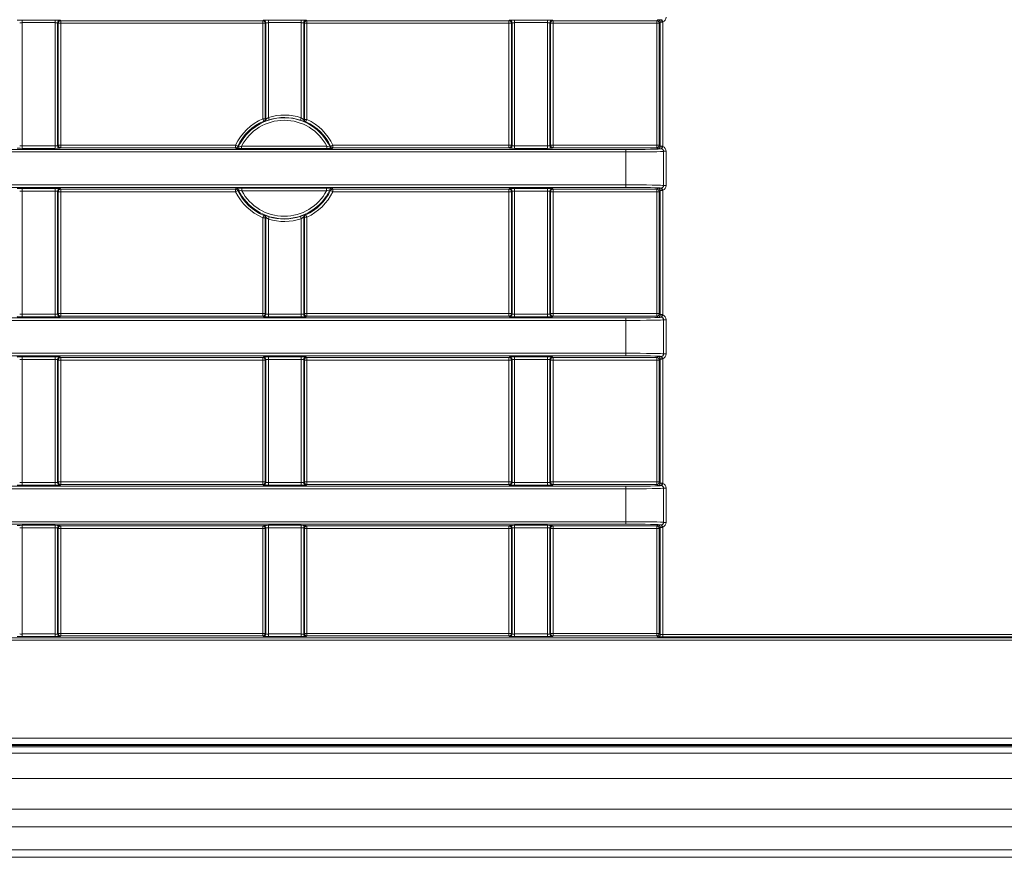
# Model space of a CAD drawing. Header units: millimetres. Extents: x 0 to 1118, y 0 to 864.
# Tile 48 of 235: x 582 to 601, y 163 to 179. Entities that reach past the tile are written whole.
import ezdxf

# ---------------------------------------------------------------- set-up
doc = ezdxf.new("R2010")
doc.units = ezdxf.units.MM

msp = doc.modelspace()

# ---------------------------------------------------------------- linework, layer by layer
at = {"color": 9, "linetype": 'Continuous', "lineweight": 0}
for p, q in [((581.684, 179.132), (582.335, 179.132)), ((581.684, 179.132), (581.684, 179.082)), ((582.335, 179.082), (581.684, 179.082)), ((581.684, 179.082), (581.684, 176.642)), ((582.335, 179.132), (582.335, 179.082)), ((582.335, 176.642), (582.335, 179.082)), ((582.385, 179.081), (582.385, 176.644)), ((582.397, 179.069), (582.385, 179.081)), ((582.397, 176.655), (582.397, 179.069)), ((582.397, 179.069), (582.447, 179.069)), ((582.435, 179.131), (582.447, 179.119)), ((582.447, 179.119), (586.447, 179.119)), ((582.447, 179.119), (582.447, 179.069)), ((586.447, 179.069), (582.447, 179.069)), ((582.447, 179.069), (582.447, 176.655)), ((586.447, 179.119), (586.459, 179.131)), ((586.447, 179.119), (586.447, 179.069)), ((586.447, 177.177), (586.447, 179.069)), ((586.447, 179.069), (586.497, 179.069)), ((586.509, 179.081), (586.497, 179.069)), ((586.497, 179.069), (586.497, 177.177)), ((586.559, 179.132), (587.21, 179.132)), ((586.559, 179.082), (586.559, 179.132)), ((587.21, 179.082), (586.559, 179.082)), ((586.559, 179.082), (586.559, 177.205)), ((587.21, 179.082), (587.21, 179.132)), ((587.21, 177.197), (587.21, 179.082)), ((587.272, 179.069), (587.26, 179.081)), ((587.272, 177.166), (587.272, 179.069)), ((587.272, 179.069), (587.322, 179.069)), ((587.31, 179.131), (587.322, 179.119)), ((587.322, 179.119), (591.322, 179.119)), ((587.322, 179.119), (587.322, 179.069)), ((587.322, 179.069), (587.322, 177.166)), ((591.322, 179.069), (587.322, 179.069)), ((591.322, 179.119), (591.334, 179.131)), ((591.322, 179.119), (591.322, 179.069)), ((591.322, 176.655), (591.322, 179.069)), ((591.322, 179.069), (591.372, 179.069)), ((591.384, 179.081), (591.372, 179.069)), ((591.372, 179.069), (591.372, 176.655)), ((591.384, 176.644), (591.384, 179.081)), ((591.434, 179.132), (592.085, 179.132)), ((591.434, 179.082), (591.434, 179.132)), ((592.085, 179.082), (591.434, 179.082)), ((591.434, 179.082), (591.434, 176.642)), ((592.085, 179.082), (592.085, 179.132)), ((592.085, 176.642), (592.085, 179.082)), ((592.135, 179.081), (592.135, 176.644)), ((592.147, 179.069), (592.135, 179.081)), ((592.147, 176.655), (592.147, 179.069)), ((592.147, 179.069), (592.197, 179.069)), ((592.185, 179.131), (592.197, 179.119)), ((592.197, 179.119), (594.251, 179.119)), ((592.197, 179.069), (592.197, 179.119)), ((592.197, 179.069), (592.197, 176.655)), ((594.251, 179.069), (592.197, 179.069)), ((594.251, 179.119), (594.271, 179.139)), ((594.251, 179.069), (594.251, 179.119)), ((594.301, 179.069), (594.251, 179.069)), ((594.251, 176.655), (594.251, 179.069)), ((594.321, 179.089), (594.301, 179.069)), ((594.301, 179.069), (594.301, 176.655)), ((594.321, 176.635), (594.321, 179.089)), ((594.354, 179.144), (594.371, 179.097)), ((594.371, 179.097), (594.371, 176.627)), ((586.447, 177.177), (586.497, 177.177)), ((586.447, 177.177), (586.467, 177.131)), ((586.497, 177.177), (586.509, 177.17)), ((586.574, 177.157), (586.559, 177.205)), ((587.194, 177.149), (587.21, 177.197)), ((587.26, 177.159), (587.272, 177.166)), ((587.272, 177.166), (587.322, 177.166)), ((587.301, 177.121), (587.322, 177.166)), ((548.759, 176.57), (593.635, 176.57)), ((593.635, 176.52), (548.759, 176.52)), ((581.684, 176.642), (582.335, 176.642)), ((581.684, 176.642), (581.684, 176.592)), ((582.335, 176.592), (581.684, 176.592)), ((582.335, 176.642), (582.335, 176.592)), ((582.385, 176.644), (582.397, 176.655)), ((582.397, 176.655), (582.447, 176.655)), ((582.447, 176.605), (582.435, 176.594)), ((582.447, 176.605), (582.447, 176.655)), ((582.447, 176.655), (585.907, 176.655)), ((585.907, 176.605), (582.447, 176.605)), ((585.907, 176.605), (585.907, 176.655)), ((585.907, 176.655), (585.952, 176.634)), ((585.918, 176.588), (585.907, 176.605)), ((586.029, 176.586), (586.029, 176.636)), ((586.029, 176.636), (587.715, 176.636)), ((587.715, 176.586), (586.029, 176.586)), ((587.715, 176.586), (587.715, 176.636)), ((587.792, 176.634), (587.837, 176.655)), ((587.837, 176.605), (587.826, 176.588)), ((587.837, 176.655), (587.837, 176.605)), ((587.837, 176.655), (591.322, 176.655)), ((591.322, 176.605), (587.837, 176.605)), ((591.322, 176.655), (591.372, 176.655)), ((591.322, 176.655), (591.322, 176.605)), ((591.334, 176.594), (591.322, 176.605)), ((591.372, 176.655), (591.384, 176.644)), ((591.434, 176.592), (591.434, 176.642)), ((591.434, 176.642), (592.085, 176.642)), ((592.085, 176.592), (591.434, 176.592)), ((592.085, 176.592), (592.085, 176.642)), ((592.135, 176.644), (592.147, 176.655)), ((592.147, 176.655), (592.197, 176.655)), ((592.197, 176.605), (592.185, 176.594)), ((592.197, 176.605), (592.197, 176.655)), ((592.197, 176.655), (594.251, 176.655)), ((594.251, 176.605), (592.197, 176.605)), ((593.635, 176.52), (593.635, 176.57)), ((593.635, 175.868), (593.635, 176.52)), ((594.251, 176.605), (594.251, 176.655)), ((594.251, 176.655), (594.301, 176.655)), ((594.271, 176.585), (594.251, 176.605)), ((594.301, 176.655), (594.321, 176.635)), ((594.335, 176.582), (594.337, 176.584)), ((594.354, 176.581), (594.371, 176.627)), ((594.387, 176.534), (594.385, 176.532)), ((594.385, 176.532), (594.385, 175.856)), ((594.387, 175.855), (594.387, 176.534)), ((594.387, 176.534), (594.437, 176.534)), ((594.437, 176.534), (594.437, 175.855)), ((548.759, 175.868), (593.635, 175.868)), ((593.635, 175.818), (548.759, 175.818)), ((581.684, 175.796), (582.335, 175.796)), ((581.684, 175.746), (581.684, 175.796)), ((582.335, 175.746), (581.684, 175.746)), ((581.684, 175.746), (581.684, 173.306)), ((582.335, 175.746), (582.335, 175.796)), ((582.335, 173.306), (582.335, 175.746)), ((582.385, 175.744), (582.385, 173.308)), ((582.397, 175.733), (582.385, 175.744)), ((582.397, 173.319), (582.397, 175.733)), ((582.397, 175.733), (582.447, 175.733)), ((582.435, 175.794), (582.447, 175.783)), ((582.447, 175.783), (585.91, 175.783)), ((582.447, 175.733), (582.447, 175.783)), ((585.91, 175.733), (582.447, 175.733)), ((582.447, 175.733), (582.447, 173.319)), ((585.91, 175.783), (585.921, 175.801)), ((585.91, 175.733), (585.91, 175.783)), ((585.955, 175.755), (585.91, 175.733)), ((586.032, 175.802), (587.713, 175.802)), ((586.032, 175.802), (586.032, 175.752)), ((587.713, 175.752), (586.032, 175.752)), ((587.713, 175.802), (587.713, 175.752)), ((587.834, 175.733), (587.789, 175.755)), ((587.823, 175.801), (587.834, 175.783)), ((587.834, 175.783), (591.322, 175.783)), ((587.834, 175.783), (587.834, 175.733)), ((591.322, 175.733), (587.834, 175.733)), ((591.322, 175.783), (591.334, 175.794)), ((591.322, 175.783), (591.322, 175.733)), ((591.322, 173.319), (591.322, 175.733)), ((591.322, 175.733), (591.372, 175.733)), ((591.384, 175.744), (591.372, 175.733)), ((591.372, 175.733), (591.372, 173.319)), ((591.384, 173.308), (591.384, 175.744)), ((591.434, 175.796), (592.085, 175.796)), ((591.434, 175.746), (591.434, 175.796)), ((592.085, 175.746), (591.434, 175.746)), ((591.434, 175.746), (591.434, 173.306)), ((592.085, 175.746), (592.085, 175.796)), ((592.085, 173.306), (592.085, 175.746)), ((592.135, 175.744), (592.135, 173.308)), ((592.147, 175.733), (592.135, 175.744)), ((592.147, 173.319), (592.147, 175.733)), ((592.147, 175.733), (592.197, 175.733)), ((592.185, 175.794), (592.197, 175.783)), ((592.197, 175.783), (594.251, 175.783)), ((592.197, 175.733), (592.197, 175.783)), ((592.197, 175.733), (592.197, 173.319)), ((594.251, 175.733), (592.197, 175.733)), ((593.635, 175.818), (593.635, 175.868)), ((594.251, 175.783), (594.271, 175.803)), ((594.251, 175.733), (594.251, 175.783)), ((594.301, 175.733), (594.251, 175.733)), ((594.251, 173.319), (594.251, 175.733)), ((594.321, 175.753), (594.301, 175.733)), ((594.301, 175.733), (594.301, 173.319)), ((594.321, 173.299), (594.321, 175.753)), ((594.337, 175.805), (594.335, 175.806)), ((594.354, 175.808), (594.371, 175.761)), ((594.371, 175.761), (594.371, 173.291)), ((594.385, 175.856), (594.387, 175.855)), ((594.387, 175.855), (594.437, 175.855)), ((586.447, 175.217), (586.467, 175.263)), ((586.447, 173.319), (586.447, 175.217)), ((586.497, 175.217), (586.447, 175.217)), ((586.509, 175.224), (586.497, 175.217)), ((586.497, 175.217), (586.497, 173.319)), ((586.559, 175.189), (586.574, 175.237)), ((586.559, 175.189), (586.559, 173.306)), ((587.21, 175.198), (587.194, 175.245)), ((587.21, 173.306), (587.21, 175.198)), ((587.272, 175.228), (587.26, 175.235)), ((587.272, 173.319), (587.272, 175.228)), ((587.272, 175.228), (587.322, 175.228)), ((587.301, 175.273), (587.322, 175.228)), ((587.322, 175.228), (587.322, 173.319)), ((554.483, 173.234), (593.635, 173.234)), ((593.635, 173.184), (554.483, 173.184)), ((581.684, 173.256), (581.684, 173.306)), ((581.684, 173.306), (582.335, 173.306)), ((582.335, 173.256), (581.684, 173.256)), ((582.335, 173.256), (582.335, 173.306)), ((582.385, 173.308), (582.397, 173.319)), ((582.447, 173.319), (582.397, 173.319)), ((582.447, 173.269), (582.435, 173.258)), ((582.447, 173.269), (582.447, 173.319)), ((582.447, 173.319), (586.447, 173.319)), ((586.447, 173.269), (582.447, 173.269)), ((586.447, 173.269), (586.447, 173.319)), ((586.497, 173.319), (586.447, 173.319)), ((586.459, 173.258), (586.447, 173.269)), ((586.497, 173.319), (586.509, 173.308)), ((586.559, 173.256), (586.559, 173.306)), ((586.559, 173.306), (587.21, 173.306)), ((587.21, 173.256), (586.559, 173.256)), ((587.21, 173.256), (587.21, 173.306)), ((587.26, 173.308), (587.272, 173.319)), ((587.272, 173.319), (587.322, 173.319)), ((587.322, 173.269), (587.31, 173.258)), ((587.322, 173.319), (591.322, 173.319)), ((587.322, 173.319), (587.322, 173.269)), ((591.322, 173.269), (587.322, 173.269)), ((591.322, 173.319), (591.372, 173.319)), ((591.322, 173.319), (591.322, 173.269)), ((591.334, 173.258), (591.322, 173.269)), ((591.372, 173.319), (591.384, 173.308)), ((591.434, 173.256), (591.434, 173.306)), ((591.434, 173.306), (592.085, 173.306)), ((592.085, 173.256), (591.434, 173.256)), ((592.085, 173.256), (592.085, 173.306)), ((592.135, 173.308), (592.147, 173.319)), ((592.147, 173.319), (592.197, 173.319)), ((592.197, 173.269), (592.185, 173.258)), ((592.197, 173.269), (592.197, 173.319)), ((592.197, 173.319), (594.251, 173.319)), ((594.251, 173.269), (592.197, 173.269)), ((593.635, 173.184), (593.635, 173.234)), ((593.635, 172.532), (593.635, 173.184)), ((594.251, 173.319), (594.301, 173.319)), ((594.251, 173.269), (594.251, 173.319)), ((594.271, 173.249), (594.251, 173.269)), ((594.301, 173.319), (594.321, 173.299)), ((594.335, 173.246), (594.337, 173.248)), ((594.354, 173.244), (594.371, 173.291)), ((594.387, 173.198), (594.385, 173.196)), ((594.385, 173.196), (594.385, 172.52)), ((594.387, 172.519), (594.387, 173.198)), ((594.387, 173.198), (594.437, 173.198)), ((594.437, 173.198), (594.437, 172.519)), ((554.483, 172.532), (593.635, 172.532)), ((593.635, 172.482), (554.483, 172.482)), ((581.684, 172.46), (582.335, 172.46)), ((581.684, 172.41), (581.684, 172.46)), ((582.335, 172.41), (581.684, 172.41)), ((581.684, 172.41), (581.684, 169.97)), ((582.335, 172.41), (582.335, 172.46)), ((582.335, 169.97), (582.335, 172.41)), ((582.385, 172.408), (582.385, 169.972)), ((582.397, 172.397), (582.385, 172.408)), ((582.397, 169.983), (582.397, 172.397)), ((582.447, 172.397), (582.397, 172.397)), ((582.435, 172.458), (582.447, 172.447)), ((582.447, 172.447), (586.447, 172.447)), ((582.447, 172.397), (582.447, 172.447)), ((586.447, 172.397), (582.447, 172.397)), ((582.447, 172.397), (582.447, 169.983)), ((586.447, 172.447), (586.459, 172.458)), ((586.447, 172.397), (586.447, 172.447)), ((586.497, 172.397), (586.447, 172.397)), ((586.447, 169.983), (586.447, 172.397)), ((586.509, 172.408), (586.497, 172.397)), ((586.497, 172.397), (586.497, 169.983)), ((586.509, 169.972), (586.509, 172.408)), ((586.559, 172.46), (587.21, 172.46)), ((586.559, 172.41), (586.559, 172.46)), ((587.21, 172.41), (586.559, 172.41)), ((586.559, 172.41), (586.559, 169.97)), ((587.21, 172.41), (587.21, 172.46)), ((587.21, 169.97), (587.21, 172.41)), ((587.26, 172.408), (587.26, 169.972)), ((587.272, 172.397), (587.26, 172.408)), ((587.272, 169.983), (587.272, 172.397)), ((587.322, 172.397), (587.272, 172.397)), ((587.31, 172.458), (587.322, 172.447)), ((587.322, 172.447), (591.322, 172.447)), ((587.322, 172.447), (587.322, 172.397)), ((591.322, 172.397), (587.322, 172.397)), ((587.322, 172.397), (587.322, 169.983)), ((591.322, 172.447), (591.334, 172.458)), ((591.322, 172.447), (591.322, 172.397)), ((591.322, 169.983), (591.322, 172.397)), ((591.372, 172.397), (591.322, 172.397)), ((591.384, 172.408), (591.372, 172.397)), ((591.372, 172.397), (591.372, 169.983)), ((591.384, 169.972), (591.384, 172.408)), ((591.434, 172.46), (592.085, 172.46)), ((591.434, 172.46), (591.434, 172.41)), ((592.085, 172.41), (591.434, 172.41)), ((591.434, 172.41), (591.434, 169.97)), ((592.085, 172.46), (592.085, 172.41)), ((592.085, 169.97), (592.085, 172.41)), ((592.135, 172.408), (592.135, 169.972)), ((592.147, 172.397), (592.135, 172.408)), ((592.147, 169.983), (592.147, 172.397)), ((592.197, 172.397), (592.147, 172.397)), ((592.185, 172.458), (592.197, 172.447)), ((592.197, 172.447), (594.251, 172.447)), ((592.197, 172.397), (592.197, 172.447)), ((594.251, 172.397), (592.197, 172.397)), ((592.197, 172.397), (592.197, 169.983)), ((593.635, 172.482), (593.635, 172.532)), ((594.251, 172.447), (594.271, 172.467)), ((594.251, 172.397), (594.251, 172.447)), ((594.301, 172.397), (594.251, 172.397)), ((594.251, 169.983), (594.251, 172.397)), ((594.321, 172.417), (594.301, 172.397)), ((594.301, 172.397), (594.301, 169.983)), ((594.321, 169.963), (594.321, 172.417)), ((594.337, 172.469), (594.335, 172.47)), ((594.354, 172.472), (594.371, 172.425)), ((594.371, 172.425), (594.371, 169.955)), ((594.385, 172.52), (594.387, 172.519)), ((594.387, 172.519), (594.437, 172.519)), ((554.876, 169.898), (593.635, 169.898)), ((593.635, 169.848), (554.876, 169.848)), ((581.684, 169.92), (581.684, 169.97)), ((581.684, 169.97), (582.335, 169.97)), ((582.335, 169.92), (581.684, 169.92)), ((582.335, 169.92), (582.335, 169.97)), ((582.385, 169.972), (582.397, 169.983)), ((582.447, 169.983), (582.397, 169.983)), ((582.447, 169.933), (582.435, 169.922)), ((582.447, 169.933), (582.447, 169.983)), ((582.447, 169.983), (586.447, 169.983)), ((586.447, 169.933), (582.447, 169.933)), ((586.447, 169.933), (586.447, 169.983)), ((586.497, 169.983), (586.447, 169.983)), ((586.459, 169.922), (586.447, 169.933)), ((586.497, 169.983), (586.509, 169.972)), ((586.559, 169.92), (586.559, 169.97)), ((586.559, 169.97), (587.21, 169.97)), ((587.21, 169.92), (586.559, 169.92)), ((587.21, 169.92), (587.21, 169.97)), ((587.26, 169.972), (587.272, 169.983)), ((587.322, 169.983), (587.272, 169.983)), ((587.322, 169.933), (587.31, 169.922)), ((587.322, 169.983), (591.322, 169.983)), ((587.322, 169.983), (587.322, 169.933)), ((591.322, 169.933), (587.322, 169.933)), ((591.372, 169.983), (591.322, 169.983)), ((591.322, 169.983), (591.322, 169.933)), ((591.334, 169.922), (591.322, 169.933)), ((591.372, 169.983), (591.384, 169.972)), ((591.434, 169.97), (592.085, 169.97)), ((591.434, 169.97), (591.434, 169.92)), ((592.085, 169.92), (591.434, 169.92)), ((592.085, 169.97), (592.085, 169.92)), ((592.135, 169.972), (592.147, 169.983)), ((592.197, 169.983), (592.147, 169.983)), ((592.197, 169.933), (592.185, 169.922)), ((592.197, 169.933), (592.197, 169.983)), ((592.197, 169.983), (594.251, 169.983)), ((594.251, 169.933), (592.197, 169.933)), ((593.635, 169.848), (593.635, 169.898)), ((593.635, 169.196), (593.635, 169.848)), ((594.251, 169.933), (594.251, 169.983)), ((594.251, 169.983), (594.301, 169.983)), ((594.271, 169.913), (594.251, 169.933)), ((594.301, 169.983), (594.321, 169.963)), ((594.335, 169.91), (594.337, 169.912)), ((594.354, 169.908), (594.371, 169.955)), ((594.387, 169.861), (594.385, 169.86)), ((594.385, 169.86), (594.385, 169.184)), ((594.387, 169.183), (594.387, 169.861)), ((594.387, 169.861), (594.437, 169.861)), ((594.437, 169.861), (594.437, 169.183)), ((554.876, 169.196), (593.635, 169.196)), ((593.635, 169.146), (554.876, 169.146)), ((581.684, 169.124), (582.335, 169.124)), ((581.684, 169.074), (581.684, 169.124)), ((582.335, 169.074), (581.684, 169.074)), ((581.684, 169.074), (581.684, 166.971)), ((582.335, 169.074), (582.335, 169.124)), ((582.335, 166.971), (582.335, 169.074)), ((582.385, 169.072), (582.385, 166.972)), ((582.397, 169.061), (582.385, 169.072)), ((582.435, 169.122), (582.447, 169.111)), ((582.447, 169.111), (586.447, 169.111)), ((582.447, 169.061), (582.447, 169.111)), ((586.447, 169.111), (586.459, 169.122)), ((586.447, 169.061), (586.447, 169.111)), ((586.509, 169.072), (586.497, 169.061)), ((586.509, 166.972), (586.509, 169.072)), ((586.559, 169.124), (587.21, 169.124)), ((586.559, 169.074), (586.559, 169.124)), ((587.21, 169.074), (586.559, 169.074)), ((586.559, 169.074), (586.559, 166.971)), ((587.21, 169.074), (587.21, 169.124)), ((587.21, 166.971), (587.21, 169.074)), ((587.26, 169.072), (587.26, 166.972)), ((587.272, 169.061), (587.26, 169.072)), ((587.31, 169.122), (587.322, 169.111)), ((587.322, 169.111), (591.322, 169.111)), ((587.322, 169.111), (587.322, 169.061)), ((591.322, 169.111), (591.334, 169.122)), ((591.322, 169.111), (591.322, 169.061)), ((591.384, 169.072), (591.372, 169.061)), ((591.384, 166.972), (591.384, 169.072)), ((591.434, 169.124), (592.085, 169.124)), ((591.434, 169.124), (591.434, 169.074)), ((592.085, 169.074), (591.434, 169.074)), ((591.434, 169.074), (591.434, 166.971)), ((592.085, 169.124), (592.085, 169.074)), ((592.085, 166.971), (592.085, 169.074)), ((592.135, 169.072), (592.135, 166.972)), ((592.147, 169.061), (592.135, 169.072)), ((592.185, 169.122), (592.197, 169.111)), ((592.197, 169.111), (594.251, 169.111)), ((592.197, 169.061), (592.197, 169.111)), ((593.635, 169.146), (593.635, 169.196)), ((594.251, 169.111), (594.271, 169.131)), ((594.251, 169.061), (594.251, 169.111)), ((594.321, 169.081), (594.301, 169.061)), ((594.321, 166.964), (594.321, 169.081)), ((594.337, 169.133), (594.335, 169.134)), ((594.354, 169.136), (594.371, 169.089)), ((594.371, 169.089), (594.371, 166.962)), ((594.385, 169.184), (594.387, 169.183)), ((594.387, 169.183), (594.437, 169.183)), ((582.397, 166.984), (582.397, 169.061)), ((582.447, 169.061), (582.397, 169.061)), ((586.447, 169.061), (582.447, 169.061)), ((582.447, 169.061), (582.447, 166.984)), ((586.497, 169.061), (586.447, 169.061)), ((586.447, 166.984), (586.447, 169.061)), ((586.497, 169.061), (586.497, 166.984)), ((587.272, 166.984), (587.272, 169.061)), ((587.322, 169.061), (587.272, 169.061)), ((591.322, 169.061), (587.322, 169.061)), ((587.322, 169.061), (587.322, 166.984)), ((591.322, 166.984), (591.322, 169.061)), ((591.372, 169.061), (591.322, 169.061)), ((591.372, 169.061), (591.372, 166.984)), ((592.147, 166.984), (592.147, 169.061)), ((592.197, 169.061), (592.147, 169.061)), ((594.251, 169.061), (592.197, 169.061)), ((592.197, 169.061), (592.197, 166.984)), ((594.301, 169.061), (594.251, 169.061)), ((594.251, 166.984), (594.251, 169.061)), ((594.301, 169.061), (594.301, 166.984)), ((581.684, 166.921), (581.684, 166.971)), ((581.684, 166.971), (582.335, 166.971)), ((582.335, 166.921), (581.684, 166.921)), ((582.335, 166.921), (582.335, 166.971)), ((582.385, 166.972), (582.397, 166.984)), ((582.447, 166.984), (582.397, 166.984)), ((582.447, 166.934), (582.435, 166.922)), ((582.447, 166.934), (582.447, 166.984)), ((582.447, 166.984), (586.447, 166.984)), ((586.447, 166.934), (582.447, 166.934)), ((586.447, 166.934), (586.447, 166.984)), ((586.497, 166.984), (586.447, 166.984)), ((586.459, 166.922), (586.447, 166.934)), ((586.497, 166.984), (586.509, 166.972)), ((586.559, 166.921), (586.559, 166.971)), ((586.559, 166.971), (587.21, 166.971)), ((587.21, 166.921), (586.559, 166.921)), ((587.21, 166.921), (587.21, 166.971)), ((587.26, 166.972), (587.272, 166.984)), ((587.322, 166.984), (587.272, 166.984)), ((587.322, 166.934), (587.31, 166.922)), ((587.322, 166.984), (591.322, 166.984)), ((587.322, 166.984), (587.322, 166.934)), ((591.322, 166.934), (587.322, 166.934)), ((591.322, 166.984), (591.322, 166.934)), ((591.372, 166.984), (591.322, 166.984)), ((591.334, 166.922), (591.322, 166.934)), ((591.372, 166.984), (591.384, 166.972)), ((591.434, 166.971), (591.434, 166.921)), ((591.434, 166.971), (592.085, 166.971)), ((592.085, 166.921), (591.434, 166.921)), ((592.085, 166.971), (592.085, 166.921)), ((592.135, 166.972), (592.147, 166.984)), ((592.197, 166.984), (592.147, 166.984)), ((592.197, 166.934), (592.185, 166.922)), ((592.197, 166.934), (592.197, 166.984)), ((592.197, 166.984), (594.251, 166.984)), ((594.251, 166.934), (592.197, 166.934)), ((594.251, 166.934), (594.251, 166.984)), ((594.251, 166.984), (594.301, 166.984)), ((594.271, 166.914), (594.251, 166.934)), ((594.301, 166.984), (594.321, 166.964)), ((594.371, 166.962), (649.898, 166.962)), ((594.371, 166.962), (594.371, 166.912)), ((553.132, 166.898), (684.012, 166.898)), ((684.012, 166.848), (553.132, 166.848)), ((649.898, 166.912), (594.371, 166.912)), ((550.584, 164.907), (686.56, 164.907)), ((686.56, 164.782), (550.584, 164.782)), ((551.36, 164.735), (685.785, 164.735)), ((551.36, 164.11), (685.785, 164.11)), ((551.36, 163.504), (685.785, 163.504)), ((551.36, 163.151), (685.785, 163.151)), ((551.36, 162.693), (685.785, 162.693))]:
    msp.add_line(p, q, dxfattribs=at)
at = {"color": 7, "linetype": 'Continuous', "lineweight": 15}
for p, q in [((586.509, 177.17), (586.509, 179.081)), ((587.26, 179.081), (587.26, 177.159)), ((586.509, 173.308), (586.509, 175.224)), ((587.26, 175.235), (587.26, 173.308)), ((686.567, 164.765), (550.577, 164.765)), ((551.36, 164.61), (685.785, 164.61)), ((551.36, 162.547), (685.785, 162.547))]:
    msp.add_line(p, q, dxfattribs=at)
at = {"color": 9, "linetype": 'Continuous', "lineweight": 0, "flags": 128}
for points in [[(594.337, 179.141), (594.34, 179.14), (594.343, 179.137), (594.346, 179.132), (594.349, 179.126), (594.351, 179.118), (594.353, 179.11), (594.354, 179.101), (594.354, 179.091)], [(594.337, 176.584), (594.34, 176.585), (594.343, 176.588), (594.346, 176.592), (594.349, 176.599), (594.351, 176.606), (594.353, 176.615), (594.354, 176.624), (594.354, 176.634)], [(594.337, 175.805), (594.34, 175.804), (594.343, 175.801), (594.346, 175.796), (594.349, 175.79), (594.351, 175.782), (594.353, 175.774), (594.354, 175.764), (594.354, 175.755)], [(594.337, 173.248), (594.34, 173.249), (594.343, 173.252), (594.346, 173.256), (594.349, 173.263), (594.351, 173.27), (594.353, 173.279), (594.354, 173.288), (594.354, 173.298)], [(594.337, 172.469), (594.34, 172.468), (594.343, 172.465), (594.346, 172.46), (594.349, 172.454), (594.351, 172.446), (594.353, 172.438), (594.354, 172.428), (594.354, 172.419)], [(594.337, 169.912), (594.34, 169.913), (594.343, 169.916), (594.346, 169.92), (594.349, 169.926), (594.351, 169.934), (594.353, 169.943), (594.354, 169.952), (594.354, 169.962)], [(594.337, 169.133), (594.34, 169.131), (594.343, 169.128), (594.346, 169.124), (594.349, 169.118), (594.351, 169.11), (594.353, 169.101), (594.354, 169.092), (594.354, 169.083)]]:
    msp.add_lwpolyline(points, dxfattribs=at)
at = {"color": 9, "linetype": 'Continuous', "lineweight": 0}
for centre, radius, start, end in [((582.435, 179.081), 0.05, 90.0204, 179.9796), ((582.447, 179.069), 0.05, 90.0204, 179.9796), ((586.447, 179.069), 0.05, 0.0204, 89.9796), ((586.459, 179.081), 0.05, 0.0204, 89.9796), ((587.31, 179.081), 0.05, 90.0204, 179.9796), ((587.322, 179.069), 0.05, 90.0204, 179.9796), ((591.322, 179.069), 0.05, 0.0204, 89.9796), ((591.334, 179.081), 0.05, 0.0204, 89.9796), ((592.185, 179.081), 0.05, 90.0204, 179.9796), ((592.197, 179.069), 0.05, 90.0204, 179.9796), ((594.251, 179.069), 0.05, 0.0204, 89.9796), ((594.271, 179.089), 0.05, 0.0204, 89.9796), ((586.872, 176.197), 1.068, 113.4257, 154.588), ((586.872, 176.197), 1.001, 24.811, 155.189), ((586.872, 176.197), 0.951, 27.5128, 152.4872), ((586.447, 177.177), 0.05, 293.438, 359.9876), ((584.482, 174.247), 3.502, 55.2459, 55.4657), ((586.872, 176.197), 1.055, 71.2977, 107.2751), ((587.31, 177.159), 0.05, 180.0121, 245.4857), ((587.322, 177.166), 0.05, 180.012, 245.0928), ((589.286, 174.154), 3.57, 123.7847, 123.9986), ((586.872, 176.197), 1.068, 25.412, 65.1048), ((582.435, 176.644), 0.05, 180.0204, 269.9796), ((582.447, 176.656), 0.05, 180.0204, 269.9796), ((585.907, 176.656), 0.05, 270.0119, 334.5761), ((588.938, 178.612), 3.581, 213.5206, 213.8477), ((584.817, 178.605), 3.569, 326.1517, 326.4799), ((587.826, 176.638), 0.05, 204.823, 269.988), ((587.837, 176.656), 0.05, 205.4239, 269.9881), ((591.322, 176.656), 0.05, 270.0204, 359.9796), ((591.334, 176.644), 0.05, 270.0204, 359.9796), ((592.185, 176.644), 0.05, 180.0204, 269.9796), ((592.197, 176.656), 0.05, 180.0204, 269.9796), ((594.251, 176.656), 0.05, 270.0204, 359.9796), ((594.271, 176.635), 0.05, 270.0204, 359.9796), ((594.335, 176.532), 0.05, 0.0204, 89.9796), ((582.435, 175.744), 0.05, 90.0204, 179.9796), ((582.447, 175.733), 0.05, 90.0204, 179.9796), ((585.91, 175.733), 0.05, 25.7541, 89.9882), ((586.872, 176.197), 1.068, 205.7423, 246.5743), ((585.921, 175.751), 0.05, 25.1571, 89.9881), ((588.948, 173.784), 3.584, 146.3223, 146.6486), ((586.872, 176.197), 1.001, 205.1451, 334.8549), ((586.872, 176.197), 0.951, 207.8909, 332.1091), ((586.872, 176.197), 1.068, 294.8952, 334.2577), ((584.785, 173.778), 3.596, 33.3519, 33.6771), ((587.834, 175.733), 0.05, 90.0118, 154.2459), ((591.322, 175.733), 0.05, 0.0204, 89.9796), ((591.334, 175.744), 0.05, 0.0204, 89.9796), ((592.185, 175.744), 0.05, 90.0204, 179.9796), ((592.197, 175.733), 0.05, 90.0204, 179.9796), ((594.251, 175.733), 0.05, 0.0204, 89.9796), ((594.271, 175.753), 0.05, 0.0204, 89.9796), ((594.335, 175.856), 0.05, 270.0204, 359.9796), ((584.481, 178.148), 3.503, 304.5344, 304.7541), ((586.447, 175.217), 0.05, 0.0124, 66.562), ((586.459, 175.224), 0.05, 0.0125, 66.9661), ((586.872, 176.197), 1.055, 252.7249, 288.7023), ((587.31, 175.235), 0.05, 114.5143, 179.9879), ((587.322, 175.228), 0.05, 114.9072, 179.988), ((589.284, 178.238), 3.567, 236.0013, 236.2154), ((582.435, 173.308), 0.05, 180.0204, 269.9796), ((582.447, 173.319), 0.05, 180.0204, 269.9796), ((586.447, 173.319), 0.05, 270.0204, 359.9796), ((586.459, 173.308), 0.05, 270.0204, 359.9796), ((587.31, 173.308), 0.05, 180.0204, 269.9796), ((587.322, 173.319), 0.05, 180.0204, 269.9796), ((591.322, 173.319), 0.05, 270.0204, 359.9796), ((591.334, 173.308), 0.05, 270.0204, 359.9796), ((592.185, 173.308), 0.05, 180.0204, 269.9796), ((592.197, 173.319), 0.05, 180.0204, 269.9796), ((594.251, 173.319), 0.05, 270.0204, 359.9796), ((594.271, 173.299), 0.05, 270.0204, 359.9796), ((594.335, 173.196), 0.05, 0.0204, 89.9796), ((582.435, 172.408), 0.05, 90.0204, 179.9796), ((582.447, 172.397), 0.05, 90.0204, 179.9796), ((586.447, 172.397), 0.05, 0.0204, 89.9796), ((586.459, 172.408), 0.05, 0.0204, 89.9796), ((587.31, 172.408), 0.05, 90.0204, 179.9796), ((587.322, 172.397), 0.05, 90.0204, 179.9796), ((591.322, 172.397), 0.05, 0.0204, 89.9796), ((591.334, 172.408), 0.05, 0.0204, 89.9796), ((592.185, 172.408), 0.05, 90.0204, 179.9796), ((592.197, 172.397), 0.05, 90.0204, 179.9796), ((594.251, 172.397), 0.05, 0.0204, 89.9796), ((594.271, 172.417), 0.05, 0.0204, 89.9796), ((594.335, 172.52), 0.05, 270.0204, 359.9796), ((582.435, 169.972), 0.05, 180.0204, 269.9796), ((582.447, 169.983), 0.05, 180.0204, 269.9796), ((586.447, 169.983), 0.05, 270.0204, 359.9796), ((586.459, 169.972), 0.05, 270.0204, 359.9796), ((587.31, 169.972), 0.05, 180.0204, 269.9796), ((587.322, 169.983), 0.05, 180.0204, 269.9796), ((591.322, 169.983), 0.05, 270.0204, 359.9796), ((591.334, 169.972), 0.05, 270.0204, 359.9796), ((592.185, 169.972), 0.05, 180.0204, 269.9796), ((592.197, 169.983), 0.05, 180.0204, 269.9796), ((594.251, 169.983), 0.05, 270.0204, 359.9796), ((594.271, 169.963), 0.05, 270.0204, 359.9796), ((594.335, 169.86), 0.05, 0.0204, 89.9796), ((582.435, 169.072), 0.05, 90.0204, 179.9796), ((582.447, 169.061), 0.05, 90.0204, 179.9796), ((586.447, 169.061), 0.05, 0.0204, 89.9796), ((586.459, 169.072), 0.05, 0.0204, 89.9796), ((587.31, 169.072), 0.05, 90.0204, 179.9796), ((587.322, 169.061), 0.05, 90.0204, 179.9796), ((591.322, 169.061), 0.05, 0.0204, 89.9796), ((591.334, 169.072), 0.05, 0.0204, 89.9796), ((592.185, 169.072), 0.05, 90.0204, 179.9796), ((592.197, 169.061), 0.05, 90.0204, 179.9796), ((594.251, 169.061), 0.05, 0.0204, 89.9796), ((594.271, 169.081), 0.05, 0.0204, 89.9796), ((594.335, 169.184), 0.05, 270.0204, 359.9796), ((582.435, 166.972), 0.05, 180.0204, 269.9796), ((582.447, 166.984), 0.05, 180.0204, 269.9796), ((586.447, 166.984), 0.05, 270.0204, 359.9796), ((586.459, 166.972), 0.05, 270.0204, 359.9796), ((587.31, 166.972), 0.05, 180.0204, 269.9796), ((587.322, 166.984), 0.05, 180.0204, 269.9796), ((591.322, 166.984), 0.05, 270.0204, 359.9796), ((591.334, 166.972), 0.05, 270.0204, 359.9796), ((592.185, 166.972), 0.05, 180.0204, 269.9796), ((592.197, 166.984), 0.05, 180.0204, 269.9796), ((594.251, 166.984), 0.05, 270.0204, 359.9796), ((594.271, 166.964), 0.05, 270.0204, 359.9796)]:
    msp.add_arc(centre, radius, start, end, dxfattribs=at)
at = {"color": 7, "linetype": 'Continuous', "lineweight": 15}
for centre, radius, start, end in [((586.872, 176.197), 1.018, 113.4257, 154.588), ((586.459, 177.17), 0.05, 293.0339, 359.9875), ((586.872, 176.197), 1.005, 71.2977, 107.2751), ((586.872, 176.197), 1.018, 25.412, 65.1048), ((585.918, 176.638), 0.05, 270.012, 335.177), ((586.872, 176.197), 1.018, 205.7423, 246.5743), ((586.872, 176.197), 1.018, 294.8952, 334.2577), ((587.823, 175.751), 0.05, 90.0119, 154.8429), ((586.872, 176.197), 1.005, 252.7249, 288.7023)]:
    msp.add_arc(centre, radius, start, end, dxfattribs=at)
at = {"color": 9, "linetype": 'Continuous', "lineweight": 0}
for centre, major_axis, ratio, start_param, end_param in [((581.684, 179.13), (0.1, 0), 0.017455, 1.570796, 3.124139), ((581.684, 179.08), (0.05, 0), 0.03491, 1.570796, 3.124139), ((582.335, 179.13), (0.1, 0), 0.017455, 0.017453, 1.570796), ((582.335, 179.08), (0.05, 0), 0.03491, 0.017453, 1.570796), ((586.559, 179.13), (0.1, 0), 0.017455, 1.570796, 3.124139), ((586.559, 179.08), (0.05, 0), 0.03491, 1.570796, 3.124139), ((587.21, 179.13), (0.1, 0), 0.017455, 0.017453, 1.570796), ((587.21, 179.08), (0.05, 0), 0.03491, 0.017453, 1.570796), ((591.434, 179.13), (0.1, 0), 0.017455, 1.570796, 3.124139), ((591.434, 179.08), (0.05, 0), 0.03491, 1.570796, 3.124139), ((592.085, 179.13), (0.1, 0), 0.017455, 0.017453, 1.570796), ((592.085, 179.08), (0.05, 0), 0.03491, 0.017453, 1.570796), ((594.371, 179.139), (0.1, 0), 0.017455, 1.924141, 3.124139), ((594.371, 179.089), (0.05, 0), 0.03491, 1.924141, 3.124139), ((594.336, 179.191), (-0.0707, 0.0707), 0.999695, 2.710805, 3.926839), ((581.684, 176.594), (0.1, 0), 0.017455, 3.159046, 4.712389), ((581.684, 176.644), (0.05, 0), 0.03491, 3.159046, 4.712389), ((582.335, 176.644), (0.05, 0), 0.03491, 4.712389, 6.265732), ((582.335, 176.594), (0.1, 0), 0.017455, 4.712389, 6.265732), ((591.434, 176.594), (0.1, 0), 0.017455, 3.159046, 4.712389), ((591.434, 176.644), (0.05, 0), 0.03491, 3.159046, 4.712389), ((592.085, 176.644), (0.05, 0), 0.03491, 4.712389, 6.265732), ((592.085, 176.594), (0.1, 0), 0.017455, 4.712389, 6.265732), ((593.635, 176.582), (0.7, 0), 0.017455, 4.712389, 6.265732), ((593.635, 176.532), (0.75, 0), 0.016291, 4.712389, 6.265732), ((594.371, 176.585), (0.1, 0), 0.017455, 3.159046, 4.359045), ((594.371, 176.635), (0.05, 0), 0.03491, 3.159046, 4.359045), ((594.336, 176.534), (0.0354, 0.0354), 0.999087, 5.497939, 6.713973), ((594.336, 176.534), (-0.0707, -0.0707), 0.999695, 2.356347, 3.572381), ((581.684, 175.794), (0.1, 0), 0.017455, 1.570796, 3.124139), ((581.684, 175.744), (0.05, 0), 0.03491, 1.570796, 3.124139), ((582.335, 175.794), (0.1, 0), 0.017455, 0.017453, 1.570796), ((582.335, 175.744), (0.05, 0), 0.03491, 0.017453, 1.570796), ((591.434, 175.794), (0.1, 0), 0.017455, 1.570796, 3.124139), ((591.434, 175.744), (0.05, 0), 0.03491, 1.570796, 3.124139), ((592.085, 175.794), (0.1, 0), 0.017455, 0.017453, 1.570796), ((592.085, 175.744), (0.05, 0), 0.03491, 0.017453, 1.570796), ((593.635, 175.856), (0.75, 0), 0.016291, 0.017453, 1.570796), ((593.635, 175.806), (0.7, 0), 0.017455, 0.017453, 1.570796), ((594.371, 175.803), (0.1, 0), 0.017455, 1.924141, 3.124139), ((594.371, 175.753), (0.05, 0), 0.03491, 1.924141, 3.124139), ((594.336, 175.855), (0.0354, -0.0354), 0.999087, 5.852397, 7.068431), ((594.336, 175.855), (-0.0707, 0.0707), 0.999695, 2.710805, 3.926839), ((581.684, 173.258), (0.1, 0), 0.017455, 3.159046, 4.712389), ((581.684, 173.308), (0.05, 0), 0.03491, 3.159046, 4.712389), ((582.335, 173.308), (0.05, 0), 0.03491, 4.712389, 6.265732), ((582.335, 173.258), (0.1, 0), 0.017455, 4.712389, 6.265732), ((586.559, 173.258), (0.1, 0), 0.017455, 3.159046, 4.712389), ((586.559, 173.308), (0.05, 0), 0.03491, 3.159046, 4.712389), ((587.21, 173.308), (0.05, 0), 0.03491, 4.712389, 6.265732), ((587.21, 173.258), (0.1, 0), 0.017455, 4.712389, 6.265732), ((591.434, 173.258), (0.1, 0), 0.017455, 3.159046, 4.712389), ((591.434, 173.308), (0.05, 0), 0.03491, 3.159046, 4.712389), ((592.085, 173.308), (0.05, 0), 0.03491, 4.712389, 6.265732), ((592.085, 173.258), (0.1, 0), 0.017455, 4.712389, 6.265732), ((593.635, 173.246), (0.7, 0), 0.017455, 4.712389, 6.265732), ((593.635, 173.196), (0.75, 0), 0.016291, 4.712389, 6.265732), ((594.371, 173.249), (0.1, 0), 0.017455, 3.159046, 4.359045), ((594.371, 173.299), (0.05, 0), 0.03491, 3.159046, 4.359045), ((594.336, 173.198), (0.0354, 0.0354), 0.999087, 5.497939, 6.713973), ((594.336, 173.198), (-0.0707, -0.0707), 0.999695, 2.356347, 3.572381), ((581.684, 172.458), (0.1, 0), 0.017455, 1.570796, 3.124139), ((581.684, 172.408), (0.05, 0), 0.03491, 1.570796, 3.124139), ((582.335, 172.458), (0.1, 0), 0.017455, 0.017453, 1.570796), ((582.335, 172.408), (0.05, 0), 0.03491, 0.017453, 1.570796), ((586.559, 172.458), (0.1, 0), 0.017455, 1.570796, 3.124139), ((586.559, 172.408), (0.05, 0), 0.03491, 1.570796, 3.124139), ((587.21, 172.458), (0.1, 0), 0.017455, 0.017453, 1.570796), ((587.21, 172.408), (0.05, 0), 0.03491, 0.017453, 1.570796), ((591.434, 172.458), (0.1, 0), 0.017455, 1.570796, 3.124139), ((591.434, 172.408), (0.05, 0), 0.03491, 1.570796, 3.124139), ((592.085, 172.458), (0.1, 0), 0.017455, 0.017453, 1.570796), ((592.085, 172.408), (0.05, 0), 0.03491, 0.017453, 1.570796), ((593.635, 172.52), (0.75, 0), 0.016291, 0.017453, 1.570796), ((593.635, 172.47), (0.7, 0), 0.017455, 0.017453, 1.570796), ((594.371, 172.467), (0.1, 0), 0.017455, 1.924141, 3.124139), ((594.371, 172.417), (0.05, 0), 0.03491, 1.924141, 3.124139), ((594.336, 172.519), (0.0354, -0.0354), 0.999087, 5.852397, 7.068431), ((594.336, 172.519), (-0.0707, 0.0707), 0.999695, 2.710805, 3.926839), ((581.684, 169.922), (0.1, 0), 0.017455, 3.159046, 4.712389), ((581.684, 169.972), (0.05, 0), 0.03491, 3.159046, 4.712389), ((582.335, 169.972), (0.05, 0), 0.03491, 4.712389, 6.265732), ((582.335, 169.922), (0.1, 0), 0.017455, 4.712389, 6.265732), ((586.559, 169.922), (0.1, 0), 0.017455, 3.159046, 4.712389), ((586.559, 169.972), (0.05, 0), 0.03491, 3.159046, 4.712389), ((587.21, 169.972), (0.05, 0), 0.03491, 4.712389, 6.265732), ((587.21, 169.922), (0.1, 0), 0.017455, 4.712389, 6.265732), ((591.434, 169.922), (0.1, 0), 0.017455, 3.159046, 4.712389), ((591.434, 169.972), (0.05, 0), 0.03491, 3.159046, 4.712389), ((592.085, 169.972), (0.05, 0), 0.03491, 4.712389, 6.265732), ((592.085, 169.922), (0.1, 0), 0.017455, 4.712389, 6.265732), ((593.635, 169.91), (0.7, 0), 0.017455, 4.712389, 6.265732), ((593.635, 169.86), (0.75, 0), 0.016291, 4.712389, 6.265732), ((594.371, 169.913), (0.1, 0), 0.017455, 3.159046, 4.359045), ((594.371, 169.963), (0.05, 0), 0.03491, 3.159046, 4.359045), ((594.336, 169.861), (0.0354, 0.0354), 0.999087, 5.497939, 6.713973), ((594.336, 169.861), (-0.0707, -0.0707), 0.999695, 2.356347, 3.572381), ((581.684, 169.122), (0.1, 0), 0.017455, 1.570796, 3.124139), ((581.684, 169.072), (0.05, 0), 0.03491, 1.570796, 3.124139), ((582.335, 169.122), (0.1, 0), 0.017455, 0.017453, 1.570796), ((582.335, 169.072), (0.05, 0), 0.03491, 0.017453, 1.570796), ((586.559, 169.122), (0.1, 0), 0.017455, 1.570796, 3.124139), ((586.559, 169.072), (0.05, 0), 0.03491, 1.570796, 3.124139), ((587.21, 169.122), (0.1, 0), 0.017455, 0.017453, 1.570796), ((587.21, 169.072), (0.05, 0), 0.03491, 0.017453, 1.570796), ((591.434, 169.122), (0.1, 0), 0.017455, 1.570796, 3.124139), ((591.434, 169.072), (0.05, 0), 0.03491, 1.570796, 3.124139), ((592.085, 169.122), (0.1, 0), 0.017455, 0.017453, 1.570796), ((592.085, 169.072), (0.05, 0), 0.03491, 0.017453, 1.570796), ((593.635, 169.184), (0.75, 0), 0.016291, 0.017453, 1.570796), ((593.635, 169.134), (0.7, 0), 0.017455, 0.017453, 1.570796), ((594.371, 169.131), (0.1, 0), 0.017455, 1.924141, 3.124139), ((594.371, 169.081), (0.05, 0), 0.03491, 1.924141, 3.124139), ((594.336, 169.183), (0.0354, -0.0354), 0.999087, 5.852397, 7.068431), ((594.336, 169.183), (-0.0707, 0.0707), 0.999695, 2.710805, 3.926839), ((581.684, 166.922), (0.1, 0), 0.017455, 3.159046, 4.712389), ((581.684, 166.972), (0.05, 0), 0.03491, 3.159046, 4.712389), ((582.335, 166.972), (0.05, 0), 0.03491, 4.712389, 6.265732), ((582.335, 166.922), (0.1, 0), 0.017455, 4.712389, 6.265732), ((586.559, 166.922), (0.1, 0), 0.017455, 3.159046, 4.712389), ((586.559, 166.972), (0.05, 0), 0.03491, 3.159046, 4.712389), ((587.21, 166.972), (0.05, 0), 0.03491, 4.712389, 6.265732), ((587.21, 166.922), (0.1, 0), 0.017455, 4.712389, 6.265732), ((591.434, 166.922), (0.1, 0), 0.017455, 3.159046, 4.712389), ((591.434, 166.972), (0.05, 0), 0.03491, 3.159046, 4.712389), ((592.085, 166.972), (0.05, 0), 0.03491, 4.712389, 6.265732), ((592.085, 166.922), (0.1, 0), 0.017455, 4.712389, 6.265732), ((594.371, 166.964), (0.05, 0), 0.03491, 3.159046, 4.712389), ((594.371, 166.914), (0.1, 0), 0.017455, 3.159046, 4.712389)]:
    msp.add_ellipse(centre, major_axis=major_axis, ratio=ratio, start_param=start_param, end_param=end_param, dxfattribs=at)
for points, knots in [([(594.371, 179.097), (594.369, 179.095), (594.366, 179.094), (594.363, 179.093), (594.362, 179.092), (594.361, 179.092), (594.359, 179.091), (594.358, 179.091), (594.356, 179.091), (594.354, 179.091)], [0, 0, 0, 0, 0.00003644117, 0.00003644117, 0.00003644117, 0.00005330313, 0.00005330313, 0.00005330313, 0.00007584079, 0.00007584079, 0.00007584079, 0.00007584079]), ([(586.478, 177.124), (586.479, 177.124), (586.479, 177.124), (586.486, 177.126), (586.49, 177.128)], [0, 0, 0, 0, 0.302951, 1, 1, 1, 1]), ([(586.559, 177.205), (586.546, 177.197), (586.535, 177.189), (586.516, 177.175), (586.509, 177.169), (586.509, 177.17)], [0, 0, 0, 0, 0.5, 0.5, 1, 1, 1, 1]), ([(587.26, 177.159), (587.26, 177.158), (587.253, 177.165), (587.234, 177.179), (587.223, 177.188), (587.21, 177.197)], [0, 0, 0, 0, 0.5, 0.5, 1, 1, 1, 1]), ([(587.254, 177.127), (587.26, 177.125), (587.273, 177.12), (587.286, 177.114), (587.289, 177.114), (587.29, 177.113)], [0, 0, 0, 0, 0.290295, 0.64312, 1, 1, 1, 1]), ([(585.918, 176.588), (585.918, 176.588), (585.919, 176.588), (585.927, 176.587), (585.943, 176.587), (585.952, 176.587)], [0, 0, 0, 0, 0.127899, 0.548963, 1, 1, 1, 1]), ([(586.029, 176.636), (586.014, 176.631), (585.999, 176.627), (585.98, 176.621), (585.975, 176.619), (585.966, 176.617), (585.964, 176.617), (585.964, 176.617)], [0, 0, 0, 0, 0.5, 0.5, 0.75, 0.75, 1, 1, 1, 1]), ([(587.781, 176.617), (587.78, 176.617), (587.77, 176.619), (587.745, 176.627), (587.73, 176.631), (587.715, 176.636)], [0, 0, 0, 0, 0.5, 0.5, 1, 1, 1, 1]), ([(587.753, 176.586), (587.762, 176.586), (587.782, 176.587), (587.806, 176.587), (587.822, 176.587), (587.825, 176.588), (587.826, 176.588)], [0, 0, 0, 0, 0.248435, 0.504271, 0.751988, 1, 1, 1, 1]), ([(594.354, 176.581), (594.352, 176.581), (594.35, 176.582), (594.349, 176.582), (594.346, 176.583), (594.343, 176.583), (594.34, 176.584), (594.339, 176.584), (594.338, 176.584), (594.337, 176.584)], [0, 0, 0, 0, 0.00002261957, 0.00002261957, 0.00002261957, 0.00006003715, 0.00006003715, 0.00006003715, 0.00007582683, 0.00007582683, 0.00007582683, 0.00007582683]), ([(594.354, 176.634), (594.357, 176.634), (594.359, 176.633), (594.362, 176.632), (594.363, 176.632), (594.365, 176.631), (594.366, 176.631), (594.368, 176.63), (594.37, 176.629), (594.371, 176.627)], [0, 0, 0, 0, 0.00003431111, 0.00003431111, 0.00003431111, 0.00005057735, 0.00005057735, 0.00005057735, 0.00007565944, 0.00007565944, 0.00007565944, 0.00007565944]), ([(585.994, 175.802), (585.984, 175.802), (585.964, 175.802), (585.941, 175.802), (585.924, 175.801), (585.922, 175.801), (585.921, 175.801)], [0, 0, 0, 0, 0.249968, 0.505412, 0.752555, 1, 1, 1, 1]), ([(585.966, 175.772), (585.966, 175.772), (585.976, 175.77), (586.002, 175.762), (586.017, 175.757), (586.032, 175.752)], [0, 0, 0, 0, 0.5, 0.5, 1, 1, 1, 1]), ([(587.713, 175.752), (587.727, 175.757), (587.742, 175.762), (587.768, 175.77), (587.778, 175.772), (587.778, 175.772)], [0, 0, 0, 0, 0.5, 0.5, 1, 1, 1, 1]), ([(587.823, 175.801), (587.823, 175.801), (587.823, 175.801), (587.815, 175.801), (587.798, 175.802), (587.79, 175.802)], [0, 0, 0, 0, 0.1239448, 0.5450801, 1, 1, 1, 1]), ([(594.337, 175.805), (594.338, 175.805), (594.34, 175.805), (594.342, 175.805), (594.344, 175.805), (594.347, 175.806), (594.35, 175.807), (594.351, 175.807), (594.353, 175.807), (594.354, 175.808)], [0, 0, 0, 0, 0.00002501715, 0.00002501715, 0.00002501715, 0.0000588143, 0.0000588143, 0.0000588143, 0.00007573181, 0.00007573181, 0.00007573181, 0.00007573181]), ([(594.371, 175.761), (594.369, 175.759), (594.366, 175.758), (594.363, 175.757), (594.362, 175.756), (594.361, 175.756), (594.359, 175.755), (594.358, 175.755), (594.356, 175.755), (594.354, 175.755)], [0, 0, 0, 0, 0.00003644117, 0.00003644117, 0.00003644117, 0.00005330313, 0.00005330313, 0.00005330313, 0.00007584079, 0.00007584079, 0.00007584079, 0.00007584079]), ([(586.515, 175.257), (586.509, 175.259), (586.495, 175.264), (586.482, 175.269), (586.479, 175.27), (586.478, 175.27)], [0, 0, 0, 0, 0.29257, 0.644294, 1, 1, 1, 1]), ([(586.509, 175.224), (586.509, 175.225), (586.516, 175.219), (586.535, 175.205), (586.546, 175.197), (586.559, 175.189)], [0, 0, 0, 0, 0.5, 0.5, 1, 1, 1, 1]), ([(587.21, 175.198), (587.223, 175.206), (587.234, 175.215), (587.253, 175.23), (587.26, 175.236), (587.26, 175.235)], [0, 0, 0, 0, 0.5, 0.5, 1, 1, 1, 1]), ([(587.29, 175.281), (587.289, 175.281), (587.289, 175.281), (587.283, 175.278), (587.278, 175.277)], [0, 0, 0, 0, 0.2872105, 1, 1, 1, 1]), ([(594.354, 173.244), (594.352, 173.245), (594.35, 173.246), (594.349, 173.246), (594.346, 173.247), (594.343, 173.247), (594.34, 173.248), (594.339, 173.248), (594.338, 173.248), (594.337, 173.248)], [0, 0, 0, 0, 0.00002261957, 0.00002261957, 0.00002261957, 0.00006003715, 0.00006003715, 0.00006003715, 0.00007582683, 0.00007582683, 0.00007582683, 0.00007582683]), ([(594.354, 173.298), (594.357, 173.298), (594.359, 173.297), (594.362, 173.296), (594.363, 173.296), (594.365, 173.295), (594.366, 173.295), (594.368, 173.294), (594.37, 173.293), (594.371, 173.291)], [0, 0, 0, 0, 0.00003431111, 0.00003431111, 0.00003431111, 0.00005057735, 0.00005057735, 0.00005057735, 0.00007565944, 0.00007565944, 0.00007565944, 0.00007565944]), ([(594.337, 172.469), (594.338, 172.469), (594.34, 172.469), (594.342, 172.469), (594.344, 172.469), (594.347, 172.47), (594.35, 172.471), (594.351, 172.471), (594.353, 172.471), (594.354, 172.472)], [0, 0, 0, 0, 0.00002501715, 0.00002501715, 0.00002501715, 0.0000588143, 0.0000588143, 0.0000588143, 0.00007573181, 0.00007573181, 0.00007573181, 0.00007573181]), ([(594.371, 172.425), (594.369, 172.423), (594.366, 172.422), (594.363, 172.421), (594.362, 172.42), (594.361, 172.42), (594.359, 172.419), (594.358, 172.419), (594.356, 172.419), (594.354, 172.419)], [0, 0, 0, 0, 0.00003644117, 0.00003644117, 0.00003644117, 0.00005330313, 0.00005330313, 0.00005330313, 0.00007584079, 0.00007584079, 0.00007584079, 0.00007584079]), ([(594.354, 169.908), (594.352, 169.909), (594.35, 169.91), (594.349, 169.91), (594.346, 169.911), (594.343, 169.911), (594.34, 169.911), (594.339, 169.911), (594.338, 169.912), (594.337, 169.912)], [0, 0, 0, 0, 0.00002261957, 0.00002261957, 0.00002261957, 0.00006003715, 0.00006003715, 0.00006003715, 0.00007582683, 0.00007582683, 0.00007582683, 0.00007582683]), ([(594.354, 169.962), (594.357, 169.962), (594.359, 169.961), (594.362, 169.96), (594.363, 169.96), (594.365, 169.959), (594.366, 169.959), (594.368, 169.958), (594.37, 169.956), (594.371, 169.955)], [0, 0, 0, 0, 0.00003431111, 0.00003431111, 0.00003431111, 0.00005057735, 0.00005057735, 0.00005057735, 0.00007565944, 0.00007565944, 0.00007565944, 0.00007565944]), ([(594.337, 169.133), (594.338, 169.133), (594.34, 169.133), (594.342, 169.133), (594.344, 169.133), (594.347, 169.134), (594.35, 169.134), (594.351, 169.135), (594.353, 169.135), (594.354, 169.136)], [0, 0, 0, 0, 0.00002501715, 0.00002501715, 0.00002501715, 0.0000588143, 0.0000588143, 0.0000588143, 0.00007573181, 0.00007573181, 0.00007573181, 0.00007573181]), ([(594.371, 169.089), (594.369, 169.087), (594.366, 169.085), (594.363, 169.084), (594.362, 169.084), (594.361, 169.083), (594.359, 169.083), (594.358, 169.083), (594.356, 169.083), (594.354, 169.083)], [0, 0, 0, 0, 0.00003644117, 0.00003644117, 0.00003644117, 0.00005330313, 0.00005330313, 0.00005330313, 0.00007584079, 0.00007584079, 0.00007584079, 0.00007584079])]:
    msp.add_open_spline(points, degree=3, knots=knots, dxfattribs=at)
at = {"color": 7, "linetype": 'Continuous', "lineweight": 15}
for points, knots in [([(586.49, 177.128), (586.49, 177.128), (586.494, 177.129), (586.511, 177.136), (586.54, 177.146), (586.562, 177.153), (586.574, 177.157)], [0, 0, 0, 0, 0.007732, 0.340568, 0.67203, 1, 1, 1, 1]), ([(587.194, 177.149), (587.203, 177.146), (587.223, 177.139), (587.243, 177.132), (587.252, 177.128), (587.254, 177.127)], [0, 0, 0, 0, 0.411386, 0.908071, 1, 1, 1, 1]), ([(585.952, 176.587), (585.952, 176.587), (585.961, 176.587), (585.988, 176.586), (586.015, 176.586), (586.029, 176.586)], [0, 0, 0, 0, 0.019548, 0.51048, 1, 1, 1, 1]), ([(587.715, 176.586), (587.727, 176.586), (587.74, 176.586), (587.752, 176.586), (587.753, 176.586)], [0, 0, 0, 0, 0.90232, 1, 1, 1, 1]), ([(586.032, 175.802), (586.02, 175.802), (586.007, 175.802), (585.995, 175.802), (585.994, 175.802)], [0, 0, 0, 0, 0.907419, 1, 1, 1, 1]), ([(587.79, 175.802), (587.79, 175.802), (587.781, 175.802), (587.753, 175.802), (587.726, 175.802), (587.713, 175.802)], [0, 0, 0, 0, 0.017411, 0.509437, 1, 1, 1, 1]), ([(586.574, 175.237), (586.565, 175.24), (586.546, 175.246), (586.525, 175.253), (586.517, 175.256), (586.515, 175.257)], [0, 0, 0, 0, 0.404538, 0.911205, 1, 1, 1, 1]), ([(587.278, 175.277), (587.278, 175.277), (587.275, 175.275), (587.257, 175.268), (587.229, 175.257), (587.206, 175.249), (587.194, 175.245)], [0, 0, 0, 0, 0.006317, 0.338877, 0.671205, 1, 1, 1, 1])]:
    msp.add_open_spline(points, degree=3, knots=knots, dxfattribs=at)

doc.saveas('drawing.dxf')
